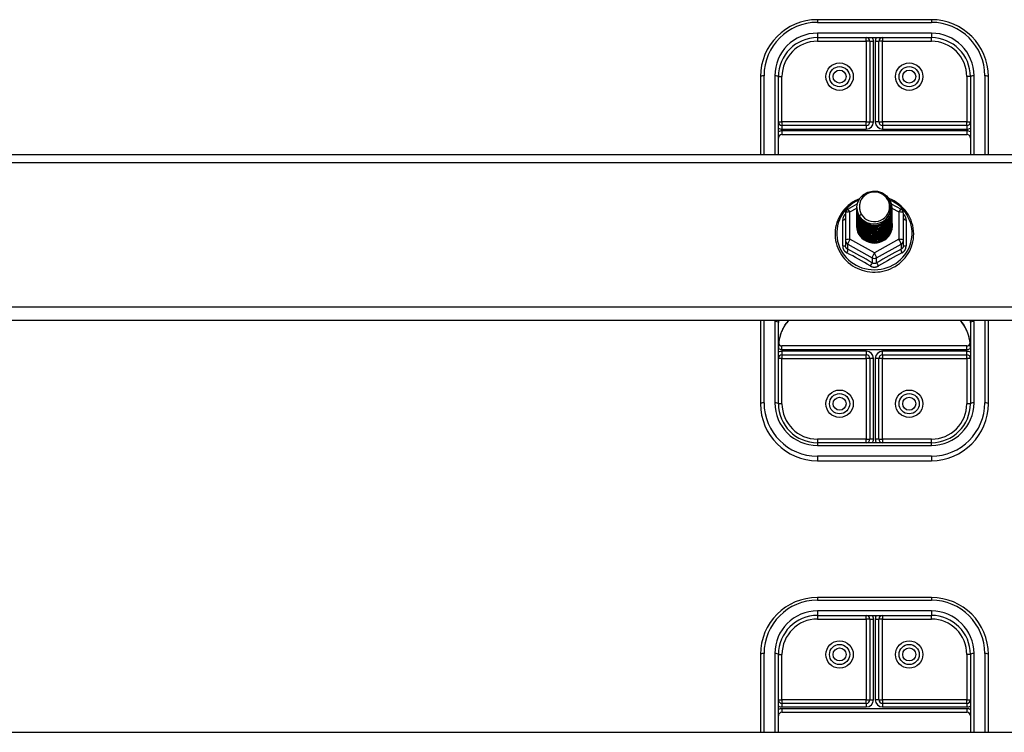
# Model space of a CAD drawing. Header units: inches. Extents: x 40 to 100, y 24.2 to 48.5.
# Tile 70 of 83: x 85 to 93.7, y 35.1 to 41.3. Entities that reach past the tile are written whole.
import ezdxf

# ---------------------------------------------------------------- set-up
doc = ezdxf.new("R2010")
doc.units = ezdxf.units.IN
doc.header["$MEASUREMENT"] = 0
doc.layers.add('Visible Edges(ANSI)', color=7, linetype='Continuous', lineweight=25)
doc.layers.add('Visible Tangent Edges(ANSI)', color=7, linetype='Continuous', lineweight=25)

msp = doc.modelspace()

# ---------------------------------------------------------------- linework, layer by layer
at = {"layer": 'Visible Edges(ANSI)'}
for p, q in [((93.0449, 41.3233), (92.0449, 41.3233)), ((92.0449, 41.1658), (93.0449, 41.1658)), ((92.5055, 41.1343), (92.5055, 40.4261)), ((92.5842, 40.4261), (92.5842, 41.1343)), ((91.5449, 40.8233), (91.5449, 40.1404)), ((91.7023, 40.1404), (91.7023, 40.8233)), ((93.3874, 40.8233), (93.3874, 40.1404)), ((93.5449, 40.1404), (93.5449, 40.8233)), ((92.474, 40.3946), (91.7338, 40.3946)), ((93.3559, 40.3946), (92.6157, 40.3946)), ((91.7338, 40.3159), (93.3559, 40.3159)), ((53.5449, 40.1404), (98.5449, 40.1404)), ((92.3111, 39.6602), (92.395, 39.7071)), ((92.3913, 39.6746), (92.3913, 39.675)), ((92.3913, 39.6621), (92.3913, 39.6625)), ((92.6931, 39.708), (92.7786, 39.6602)), ((92.6984, 39.6684), (92.6984, 39.6688)), ((92.2909, 39.6259), (92.2909, 39.3863)), ((92.3913, 39.6496), (92.3913, 39.65)), ((92.3913, 39.637), (92.3913, 39.6374)), ((92.3913, 39.6245), (92.3913, 39.6249)), ((92.3913, 39.6119), (92.3913, 39.6124)), ((92.3913, 39.5994), (92.3913, 39.5998)), ((92.3913, 39.5869), (92.3913, 39.5873)), ((92.3913, 39.5743), (92.3913, 39.5747)), ((92.6984, 39.6558), (92.6984, 39.6562)), ((92.6984, 39.6433), (92.6984, 39.6437)), ((92.6984, 39.6307), (92.6984, 39.6312)), ((92.6984, 39.6182), (92.6984, 39.6186)), ((92.6984, 39.6057), (92.6984, 39.6061)), ((92.6984, 39.5931), (92.6984, 39.5935)), ((92.6984, 39.5806), (92.6984, 39.581)), ((92.7988, 39.3863), (92.7988, 39.6259)), ((92.3913, 39.5618), (92.3913, 39.5622)), ((92.3913, 39.5492), (92.3913, 39.5497)), ((92.3913, 39.5367), (92.3913, 39.5371)), ((92.3913, 39.5242), (92.3913, 39.5246)), ((92.6984, 39.5681), (92.6984, 39.5685)), ((92.6984, 39.5555), (92.6984, 39.5559)), ((92.6984, 39.543), (92.6984, 39.5434)), ((92.6984, 39.5304), (92.6984, 39.5309)), ((92.6984, 39.5179), (92.6984, 39.5183)), ((92.2909, 39.3863), (92.2909, 39.3415)), ((92.5256, 39.3675), (92.5251, 39.3648)), ((92.7988, 39.3415), (92.7988, 39.3863)), ((98.5449, 38.6837), (53.5449, 38.6837)), ((91.5449, 38.6837), (91.5449, 37.9532)), ((91.7023, 37.9532), (91.7023, 38.6664)), ((93.3874, 38.6664), (93.3874, 37.9532)), ((93.5449, 37.9532), (93.5449, 38.6837)), ((93.3559, 38.4605), (91.7338, 38.4605)), ((91.7338, 38.3818), (92.474, 38.3818)), ((92.6157, 38.3818), (93.3559, 38.3818)), ((92.5055, 38.3503), (92.5055, 37.6421)), ((92.5842, 37.6421), (92.5842, 38.3503)), ((93.0449, 37.6107), (92.0449, 37.6107)), ((92.0449, 37.4532), (93.0449, 37.4532)), ((93.0449, 36.2523), (92.0449, 36.2523)), ((92.0449, 36.0948), (93.0449, 36.0948)), ((92.5055, 36.0633), (92.5055, 35.3551)), ((92.5842, 35.3551), (92.5842, 36.0633)), ((91.5449, 35.7523), (91.5449, 35.0694)), ((91.7023, 35.0694), (91.7023, 35.7523)), ((93.3874, 35.7523), (93.3874, 35.0694)), ((93.5449, 35.0694), (93.5449, 35.7523)), ((92.474, 35.3236), (91.7338, 35.3236)), ((93.3559, 35.3236), (92.6157, 35.3236)), ((91.7338, 35.2449), (93.3559, 35.2449)), ((53.5449, 35.0694), (98.5449, 35.0694))]:
    msp.add_line(p, q, dxfattribs=at)
at = {"layer": 'Visible Edges(ANSI)', "flags": 128}
for points in [[(92.4145, 39.7525), (92.3933, 39.7432), (92.3727, 39.7326), (92.3529, 39.7207), (92.334, 39.7075), (92.3161, 39.6931), (92.2992, 39.6776), (92.2833, 39.661), (92.2687, 39.6434), (92.2554, 39.6248), (92.2433, 39.6054), (92.2327, 39.5853), (92.2234, 39.5645), (92.2156, 39.5431), (92.2094, 39.5213), (92.2047, 39.4991), (92.2015, 39.4766), (92.1999, 39.454), (92.1999, 39.4313), (92.2015, 39.4087), (92.2046, 39.3863), (92.2093, 39.3641), (92.2156, 39.3422), (92.2233, 39.3209), (92.2326, 39.3001), (92.2432, 39.2799), (92.2552, 39.2605), (92.2686, 39.242), (92.2832, 39.2243), (92.299, 39.2077), (92.3159, 39.1922), (92.3339, 39.1777), (92.3528, 39.1645), (92.3725, 39.1526), (92.3931, 39.142), (92.4143, 39.1328), (92.4362, 39.125), (92.4585, 39.1186), (92.4812, 39.1137), (92.5042, 39.1103), (92.5274, 39.1084), (92.5506, 39.108), (92.5738, 39.1091), (92.5969, 39.1118), (92.6198, 39.1159), (92.6423, 39.1216), (92.6644, 39.1287), (92.686, 39.1372), (92.7069, 39.1471), (92.7271, 39.1584), (92.7464, 39.1709), (92.7649, 39.1847), (92.7823, 39.1997), (92.7987, 39.2158), (92.8139, 39.233), (92.8279, 39.2511), (92.8406, 39.27), (92.852, 39.2898), (92.8619, 39.3103), (92.8704, 39.3314), (92.8774, 39.353), (92.8829, 39.375), (92.8869, 39.3974), (92.8892, 39.4199), (92.89, 39.4426)], [(92.4122, 39.6013), (92.3958, 39.6399), (92.3915, 39.6814), (92.3995, 39.7223), (92.4194, 39.7594), (92.4494, 39.7895), (92.4871, 39.8103), (92.5295, 39.8198), (92.5732, 39.8175), (92.6145, 39.8033), (92.6502, 39.7784), (92.6774, 39.7447), (92.6939, 39.705), (92.6983, 39.6624), (92.6902, 39.6203), (92.6704, 39.5821), (92.6404, 39.5508), (92.6027, 39.5289), (92.5603, 39.5181), (92.5167, 39.5193), (92.4753, 39.5323), (92.4396, 39.5561), (92.4123, 39.5886), (92.3959, 39.6271), (92.3914, 39.6686)], [(92.429, 39.746), (92.4277, 39.7435), (92.4265, 39.7409), (92.4254, 39.7383), (92.4243, 39.7358), (92.4232, 39.7331), (92.4222, 39.7305), (92.4213, 39.7278), (92.4204, 39.7251), (92.4196, 39.7224), (92.4189, 39.7197), (92.4182, 39.717), (92.4176, 39.7143), (92.417, 39.7115), (92.4165, 39.7088), (92.4161, 39.706), (92.4157, 39.7032), (92.4154, 39.7004), (92.4152, 39.6976), (92.415, 39.6948), (92.4149, 39.692), (92.4149, 39.6892), (92.4149, 39.6864), (92.415, 39.6836), (92.4151, 39.6808)], [(92.4308, 39.5767), (92.4536, 39.5578), (92.4798, 39.5437), (92.5083, 39.5348), (92.5382, 39.5316), (92.5682, 39.5341), (92.597, 39.5425), (92.6236, 39.5562), (92.6468, 39.575), (92.6656, 39.5978), (92.6793, 39.6239), (92.6872, 39.6521), (92.6889, 39.6814), (92.6843, 39.7103), (92.6736, 39.7377), (92.6574, 39.7622), (92.6361, 39.783), (92.6108, 39.7989), (92.5827, 39.8092), (92.553, 39.8134), (92.5231, 39.8113), (92.4944, 39.803), (92.4683, 39.7889), (92.4461, 39.7696), (92.429, 39.746)], [(92.89, 39.4426), (92.889, 39.4676), (92.8861, 39.4925), (92.8813, 39.5171), (92.8747, 39.5412), (92.8661, 39.5649), (92.8558, 39.5878), (92.8438, 39.6099), (92.8301, 39.6311), (92.8148, 39.6512), (92.798, 39.6701), (92.7798, 39.6878), (92.7603, 39.704), (92.7396, 39.7189), (92.7178, 39.7322), (92.6951, 39.7439), (92.6715, 39.7539)], [(92.3913, 39.6746), (92.3914, 39.6702), (92.3916, 39.6657), (92.392, 39.6612), (92.3925, 39.6568), (92.3931, 39.6523), (92.3939, 39.6479), (92.3948, 39.6435), (92.3959, 39.6392), (92.3971, 39.6348), (92.3984, 39.6306), (92.3999, 39.6263), (92.4015, 39.6221), (92.4033, 39.618), (92.4052, 39.6139), (92.4072, 39.6098), (92.4093, 39.6058), (92.4116, 39.6019), (92.414, 39.5981), (92.4165, 39.5943), (92.4191, 39.5906), (92.4219, 39.587), (92.4248, 39.5835), (92.4277, 39.58), (92.4308, 39.5767)], [(92.3913, 39.6621), (92.3926, 39.643), (92.3965, 39.6242), (92.403, 39.6061), (92.4119, 39.5889), (92.423, 39.573), (92.4363, 39.5587), (92.4514, 39.5461), (92.4681, 39.5356), (92.4861, 39.5273), (92.5051, 39.5213), (92.5248, 39.5178), (92.5449, 39.5168), (92.5649, 39.5183), (92.5846, 39.5223), (92.6036, 39.5288), (92.6216, 39.5377), (92.6383, 39.5487), (92.6534, 39.5618), (92.6667, 39.5767), (92.6778, 39.5931), (92.6867, 39.6108), (92.6932, 39.6294), (92.6971, 39.6487), (92.6984, 39.6684)], [(92.6983, 39.6623), (92.6977, 39.6421), (92.6944, 39.6222), (92.6884, 39.6028), (92.6798, 39.5845), (92.6688, 39.5674), (92.6556, 39.5518), (92.6403, 39.5382), (92.6234, 39.5266), (92.605, 39.5173), (92.5855, 39.5105), (92.5653, 39.5062), (92.5448, 39.5046), (92.5242, 39.5057), (92.504, 39.5094), (92.4846, 39.5157), (92.4662, 39.5245), (92.4493, 39.5356), (92.434, 39.5487), (92.4208, 39.5637), (92.4098, 39.5803), (92.4012, 39.5982), (92.3953, 39.617), (92.392, 39.6364), (92.3914, 39.656)], [(92.4151, 39.6808), (92.415, 39.678), (92.4149, 39.6752), (92.4149, 39.6724), (92.415, 39.6696), (92.4151, 39.6668), (92.4153, 39.664), (92.4155, 39.6612), (92.4159, 39.6584), (92.4162, 39.6556), (92.4167, 39.6529), (92.4172, 39.6501), (92.4178, 39.6474), (92.4184, 39.6446), (92.4191, 39.6419), (92.4198, 39.6392), (92.4207, 39.6365), (92.4215, 39.6338), (92.4225, 39.6312), (92.4235, 39.6285), (92.4245, 39.6259), (92.4257, 39.6233), (92.4268, 39.6207), (92.4281, 39.6182), (92.4294, 39.6157)], [(92.3913, 39.6496), (92.3926, 39.6304), (92.3965, 39.6117), (92.403, 39.5935), (92.4119, 39.5764), (92.423, 39.5605), (92.4363, 39.5461), (92.4514, 39.5336), (92.4681, 39.5231), (92.4861, 39.5147), (92.5051, 39.5088), (92.5248, 39.5052), (92.5449, 39.5042), (92.5649, 39.5057), (92.5846, 39.5098), (92.6036, 39.5163), (92.6216, 39.5252), (92.6383, 39.5362), (92.6534, 39.5493), (92.6667, 39.5641), (92.6778, 39.5805), (92.6867, 39.5982), (92.6932, 39.6169), (92.6971, 39.6362), (92.6984, 39.6558)], [(92.3913, 39.637), (92.3926, 39.6179), (92.3965, 39.5991), (92.403, 39.581), (92.4119, 39.5638), (92.423, 39.5479), (92.4363, 39.5336), (92.4514, 39.5211), (92.4681, 39.5105), (92.4861, 39.5022), (92.5051, 39.4962), (92.5248, 39.4927), (92.5449, 39.4917), (92.5649, 39.4932), (92.5846, 39.4973), (92.6036, 39.5038), (92.6216, 39.5126), (92.6383, 39.5237), (92.6534, 39.5367), (92.6667, 39.5516), (92.6778, 39.568), (92.6867, 39.5857), (92.6932, 39.6043), (92.6971, 39.6236), (92.6984, 39.6433)], [(92.3913, 39.6245), (92.3926, 39.6054), (92.3965, 39.5866), (92.403, 39.5684), (92.4119, 39.5513), (92.423, 39.5354), (92.4363, 39.5211), (92.4514, 39.5085), (92.4681, 39.498), (92.4861, 39.4897), (92.5051, 39.4837), (92.5248, 39.4801), (92.5449, 39.4791), (92.5649, 39.4807), (92.5846, 39.4847), (92.6036, 39.4912), (92.6216, 39.5001), (92.6383, 39.5111), (92.6534, 39.5242), (92.6667, 39.5391), (92.6778, 39.5555), (92.6867, 39.5731), (92.6932, 39.5918), (92.6971, 39.6111), (92.6984, 39.6307)], [(92.3913, 39.6119), (92.3926, 39.5928), (92.3965, 39.574), (92.403, 39.5559), (92.4119, 39.5387), (92.423, 39.5229), (92.4363, 39.5085), (92.4514, 39.496), (92.4681, 39.4854), (92.4861, 39.4771), (92.5051, 39.4711), (92.5248, 39.4676), (92.5449, 39.4666), (92.5649, 39.4681), (92.5846, 39.4722), (92.6036, 39.4787), (92.6216, 39.4875), (92.6383, 39.4986), (92.6534, 39.5117), (92.6667, 39.5265), (92.6778, 39.5429), (92.6867, 39.5606), (92.6932, 39.5793), (92.6971, 39.5986), (92.6984, 39.6182)], [(92.3913, 39.5994), (92.3926, 39.5803), (92.3965, 39.5615), (92.403, 39.5434), (92.4119, 39.5262), (92.423, 39.5103), (92.4363, 39.496), (92.4514, 39.4834), (92.4681, 39.4729), (92.4861, 39.4646), (92.5051, 39.4586), (92.5248, 39.4551), (92.5449, 39.4541), (92.5649, 39.4556), (92.5846, 39.4596), (92.6036, 39.4661), (92.6216, 39.475), (92.6383, 39.486), (92.6534, 39.4991), (92.6667, 39.514), (92.6778, 39.5304), (92.6867, 39.5481), (92.6932, 39.5667), (92.6971, 39.586), (92.6984, 39.6057)], [(92.3913, 39.5869), (92.3926, 39.5677), (92.3965, 39.549), (92.403, 39.5308), (92.4119, 39.5137), (92.423, 39.4978), (92.4363, 39.4834), (92.4514, 39.4709), (92.4681, 39.4604), (92.4861, 39.452), (92.5051, 39.4461), (92.5248, 39.4425), (92.5449, 39.4415), (92.5649, 39.4431), (92.5846, 39.4471), (92.6036, 39.4536), (92.6216, 39.4625), (92.6383, 39.4735), (92.6534, 39.4866), (92.6667, 39.5014), (92.6778, 39.5179), (92.6867, 39.5355), (92.6932, 39.5542), (92.6971, 39.5735), (92.6984, 39.5931)], [(92.3913, 39.5743), (92.3926, 39.5552), (92.3965, 39.5364), (92.403, 39.5183), (92.4119, 39.5011), (92.423, 39.4852), (92.4363, 39.4709), (92.4514, 39.4584), (92.4681, 39.4478), (92.4861, 39.4395), (92.5051, 39.4335), (92.5248, 39.43), (92.5449, 39.429), (92.5649, 39.4305), (92.5846, 39.4346), (92.6036, 39.4411), (92.6216, 39.4499), (92.6383, 39.461), (92.6534, 39.474), (92.6667, 39.4889), (92.6778, 39.5053), (92.6867, 39.523), (92.6932, 39.5416), (92.6971, 39.561), (92.6984, 39.5806)], [(92.6983, 39.6498), (92.6977, 39.6296), (92.6944, 39.6096), (92.6884, 39.5903), (92.6798, 39.5719), (92.6688, 39.5548), (92.6556, 39.5393), (92.6403, 39.5256), (92.6234, 39.514), (92.605, 39.5047), (92.5855, 39.4979), (92.5653, 39.4937), (92.5448, 39.4921), (92.5242, 39.4932), (92.504, 39.4969), (92.4846, 39.5032), (92.4662, 39.512), (92.4493, 39.523), (92.434, 39.5362), (92.4208, 39.5512), (92.4098, 39.5678), (92.4012, 39.5856), (92.3953, 39.6044), (92.392, 39.6238), (92.3914, 39.6435)], [(92.6983, 39.6372), (92.6977, 39.617), (92.6944, 39.5971), (92.6884, 39.5778), (92.6798, 39.5594), (92.6688, 39.5423), (92.6556, 39.5268), (92.6403, 39.5131), (92.6234, 39.5015), (92.605, 39.4922), (92.5855, 39.4854), (92.5653, 39.4811), (92.5448, 39.4795), (92.5242, 39.4806), (92.504, 39.4844), (92.4846, 39.4907), (92.4662, 39.4994), (92.4493, 39.5105), (92.434, 39.5237), (92.4208, 39.5387), (92.4098, 39.5552), (92.4012, 39.5731), (92.3953, 39.5919), (92.392, 39.6113), (92.3914, 39.631)], [(92.6983, 39.6247), (92.6977, 39.6045), (92.6944, 39.5846), (92.6884, 39.5652), (92.6798, 39.5468), (92.6688, 39.5297), (92.6556, 39.5142), (92.6403, 39.5005), (92.6234, 39.489), (92.605, 39.4797), (92.5855, 39.4728), (92.5653, 39.4686), (92.5448, 39.467), (92.5242, 39.4681), (92.504, 39.4718), (92.4846, 39.4781), (92.4662, 39.4869), (92.4493, 39.498), (92.434, 39.5111), (92.4208, 39.5261), (92.4098, 39.5427), (92.4012, 39.5606), (92.3953, 39.5794), (92.392, 39.5988), (92.3914, 39.6184)], [(92.6983, 39.6121), (92.6977, 39.592), (92.6944, 39.572), (92.6884, 39.5527), (92.6798, 39.5343), (92.6688, 39.5172), (92.6556, 39.5017), (92.6403, 39.488), (92.6234, 39.4764), (92.605, 39.4671), (92.5855, 39.4603), (92.5653, 39.4561), (92.5448, 39.4545), (92.5242, 39.4556), (92.504, 39.4593), (92.4846, 39.4656), (92.4662, 39.4744), (92.4493, 39.4854), (92.434, 39.4986), (92.4208, 39.5136), (92.4098, 39.5302), (92.4012, 39.548), (92.3953, 39.5668), (92.392, 39.5862), (92.3914, 39.6059)], [(92.6983, 39.5996), (92.6977, 39.5794), (92.6944, 39.5595), (92.6884, 39.5402), (92.6798, 39.5218), (92.6688, 39.5047), (92.6556, 39.4891), (92.6403, 39.4755), (92.6234, 39.4639), (92.605, 39.4546), (92.5855, 39.4478), (92.5653, 39.4435), (92.5448, 39.4419), (92.5242, 39.443), (92.504, 39.4467), (92.4846, 39.4531), (92.4662, 39.4618), (92.4493, 39.4729), (92.434, 39.486), (92.4208, 39.501), (92.4098, 39.5176), (92.4012, 39.5355), (92.3953, 39.5543), (92.392, 39.5737), (92.3914, 39.5933)], [(92.6983, 39.5871), (92.6977, 39.5669), (92.6944, 39.5469), (92.6884, 39.5276), (92.6798, 39.5092), (92.6688, 39.4921), (92.6556, 39.4766), (92.6403, 39.4629), (92.6234, 39.4513), (92.605, 39.4421), (92.5855, 39.4352), (92.5653, 39.431), (92.5448, 39.4294), (92.5242, 39.4305), (92.504, 39.4342), (92.4846, 39.4405), (92.4662, 39.4493), (92.4493, 39.4603), (92.434, 39.4735), (92.4208, 39.4885), (92.4098, 39.5051), (92.4012, 39.5229), (92.3953, 39.5417), (92.392, 39.5611), (92.3914, 39.5808)], [(92.6983, 39.5745), (92.6977, 39.5543), (92.6944, 39.5344), (92.6884, 39.5151), (92.6798, 39.4967), (92.6688, 39.4796), (92.6556, 39.4641), (92.6403, 39.4504), (92.6234, 39.4388), (92.605, 39.4295), (92.5855, 39.4227), (92.5653, 39.4184), (92.5448, 39.4169), (92.5242, 39.4179), (92.504, 39.4217), (92.4846, 39.428), (92.4662, 39.4367), (92.4493, 39.4478), (92.434, 39.461), (92.4208, 39.476), (92.4098, 39.4926), (92.4012, 39.5104), (92.3953, 39.5292), (92.392, 39.5486), (92.3914, 39.5683)], [(92.4294, 39.6157), (92.4286, 39.6151), (92.4279, 39.6145), (92.4272, 39.6139), (92.4265, 39.6133), (92.4258, 39.6127), (92.4251, 39.6121), (92.4244, 39.6115), (92.4236, 39.6109), (92.4229, 39.6103), (92.4222, 39.6097), (92.4215, 39.6091), (92.4208, 39.6085), (92.4201, 39.6079), (92.4194, 39.6073), (92.4186, 39.6067), (92.4179, 39.6061), (92.4172, 39.6055), (92.4165, 39.6049), (92.4158, 39.6043), (92.4151, 39.6037), (92.4144, 39.6031), (92.4136, 39.6025), (92.4129, 39.6019), (92.4122, 39.6013)], [(92.3913, 39.5618), (92.3926, 39.5427), (92.3965, 39.5239), (92.403, 39.5058), (92.4119, 39.4886), (92.423, 39.4727), (92.4363, 39.4584), (92.4514, 39.4458), (92.4681, 39.4353), (92.4861, 39.427), (92.5051, 39.421), (92.5248, 39.4175), (92.5449, 39.4164), (92.5649, 39.418), (92.5846, 39.422), (92.6036, 39.4285), (92.6216, 39.4374), (92.6383, 39.4484), (92.6534, 39.4615), (92.6667, 39.4764), (92.6778, 39.4928), (92.6867, 39.5105), (92.6932, 39.5291), (92.6971, 39.5484), (92.6984, 39.5681)], [(92.3913, 39.5492), (92.3926, 39.5301), (92.3965, 39.5113), (92.403, 39.4932), (92.4119, 39.4761), (92.423, 39.4602), (92.4363, 39.4458), (92.4514, 39.4333), (92.4681, 39.4228), (92.4861, 39.4144), (92.5051, 39.4084), (92.5248, 39.4049), (92.5449, 39.4039), (92.5649, 39.4054), (92.5846, 39.4095), (92.6036, 39.416), (92.6216, 39.4248), (92.6383, 39.4359), (92.6534, 39.449), (92.6667, 39.4638), (92.6778, 39.4802), (92.6867, 39.4979), (92.6932, 39.5166), (92.6971, 39.5359), (92.6984, 39.5555)], [(92.3913, 39.5367), (92.3926, 39.5176), (92.3965, 39.4988), (92.403, 39.4807), (92.4119, 39.4635), (92.423, 39.4476), (92.4363, 39.4333), (92.4514, 39.4207), (92.4681, 39.4102), (92.4861, 39.4019), (92.5051, 39.3959), (92.5248, 39.3924), (92.5449, 39.3914), (92.5649, 39.3929), (92.5846, 39.3969), (92.6036, 39.4035), (92.6216, 39.4123), (92.6383, 39.4234), (92.6534, 39.4364), (92.6667, 39.4513), (92.6778, 39.4677), (92.6867, 39.4854), (92.6932, 39.504), (92.6971, 39.5233), (92.6984, 39.543)], [(92.3913, 39.5242), (92.3926, 39.5051), (92.3965, 39.4863), (92.403, 39.4681), (92.4119, 39.451), (92.423, 39.4351), (92.4363, 39.4208), (92.4514, 39.4082), (92.4681, 39.3977), (92.4861, 39.3893), (92.5051, 39.3834), (92.5248, 39.3798), (92.5449, 39.3788), (92.5649, 39.3804), (92.5846, 39.3844), (92.6036, 39.3909), (92.6216, 39.3998), (92.6383, 39.4108), (92.6534, 39.4239), (92.6667, 39.4387), (92.6778, 39.4552), (92.6867, 39.4728), (92.6932, 39.4915), (92.6971, 39.5108), (92.6984, 39.5304)], [(92.6983, 39.562), (92.6977, 39.5418), (92.6944, 39.5219), (92.6884, 39.5025), (92.6798, 39.4842), (92.6688, 39.467), (92.6556, 39.4515), (92.6403, 39.4378), (92.6234, 39.4263), (92.605, 39.417), (92.5855, 39.4102), (92.5653, 39.4059), (92.5448, 39.4043), (92.5242, 39.4054), (92.504, 39.4091), (92.4846, 39.4154), (92.4662, 39.4242), (92.4493, 39.4353), (92.434, 39.4484), (92.4208, 39.4634), (92.4098, 39.48), (92.4012, 39.4979), (92.3953, 39.5167), (92.392, 39.5361), (92.3914, 39.5557)], [(92.6983, 39.5495), (92.6977, 39.5293), (92.6944, 39.5093), (92.6884, 39.49), (92.6798, 39.4716), (92.6688, 39.4545), (92.6556, 39.439), (92.6403, 39.4253), (92.6234, 39.4137), (92.605, 39.4044), (92.5855, 39.3976), (92.5653, 39.3934), (92.5448, 39.3918), (92.5242, 39.3929), (92.504, 39.3966), (92.4846, 39.4029), (92.4662, 39.4117), (92.4493, 39.4227), (92.434, 39.4359), (92.4208, 39.4509), (92.4098, 39.4675), (92.4012, 39.4853), (92.3953, 39.5041), (92.392, 39.5235), (92.3914, 39.5432)], [(92.6983, 39.5369), (92.6977, 39.5167), (92.6944, 39.4968), (92.6884, 39.4775), (92.6798, 39.4591), (92.6688, 39.442), (92.6556, 39.4264), (92.6403, 39.4128), (92.6234, 39.4012), (92.605, 39.3919), (92.5855, 39.3851), (92.5653, 39.3808), (92.5448, 39.3792), (92.5242, 39.3803), (92.504, 39.384), (92.4846, 39.3904), (92.4662, 39.3991), (92.4493, 39.4102), (92.434, 39.4233), (92.4208, 39.4384), (92.4098, 39.4549), (92.4012, 39.4728), (92.3953, 39.4916), (92.392, 39.511), (92.3914, 39.5306)], [(92.5251, 39.3648), (92.5165, 39.3662), (92.5081, 39.3681), (92.4998, 39.3705), (92.4916, 39.3732), (92.4836, 39.3764), (92.4758, 39.3801), (92.4682, 39.3841), (92.4608, 39.3886), (92.4538, 39.3935), (92.447, 39.3987), (92.4406, 39.4042), (92.4345, 39.4102), (92.4287, 39.4164), (92.4233, 39.423), (92.4183, 39.4298), (92.4138, 39.4369), (92.4096, 39.4442), (92.4059, 39.4517), (92.4026, 39.4594), (92.3998, 39.4673), (92.3975, 39.4754), (92.3956, 39.4836), (92.3943, 39.4918), (92.3934, 39.5001)], [(92.6983, 39.5244), (92.6981, 39.509), (92.6963, 39.4937), (92.693, 39.4787), (92.6881, 39.464), (92.6817, 39.45), (92.6738, 39.4366), (92.6647, 39.4241), (92.6542, 39.4125), (92.6426, 39.4021), (92.63, 39.3928), (92.6166, 39.3849), (92.6023, 39.3783), (92.5875, 39.3731), (92.5722, 39.3694), (92.5566, 39.3673), (92.5409, 39.3667), (92.5253, 39.3677), (92.5098, 39.3702), (92.4947, 39.3742), (92.4802, 39.3797), (92.4663, 39.3865), (92.4532, 39.3948), (92.4411, 39.4042), (92.4301, 39.4148)], [(92.5512, 39.3665), (92.561, 39.3673), (92.5707, 39.3687), (92.5803, 39.3708), (92.5897, 39.3734), (92.599, 39.3765), (92.608, 39.3803), (92.6168, 39.3846), (92.6253, 39.3894), (92.6335, 39.3947), (92.6413, 39.4006), (92.6487, 39.4069), (92.6557, 39.4136), (92.6622, 39.4208), (92.6683, 39.4283), (92.6738, 39.4362), (92.6789, 39.4444), (92.6834, 39.453), (92.6873, 39.4618), (92.6907, 39.4708), (92.6934, 39.48), (92.6956, 39.4893), (92.6972, 39.4988), (92.6981, 39.5083), (92.6984, 39.5179)], [(91.7599, 38.6418), (91.753, 38.631), (91.7464, 38.6197), (91.7346, 38.5959), (91.7247, 38.5712), (91.7166, 38.5456), (91.7103, 38.5194), (91.7059, 38.4927), (91.7032, 38.4659), (91.7023, 38.4391)], [(91.7599, 38.6418), (91.7758, 38.6633), (91.7934, 38.6837)], [(93.2963, 38.6837), (93.3139, 38.6633), (93.3298, 38.6418)], [(93.3874, 38.4391), (93.3865, 38.4659), (93.3838, 38.4927), (93.3794, 38.5194), (93.3731, 38.5456), (93.365, 38.5712), (93.3551, 38.5959), (93.3433, 38.6197), (93.3367, 38.631), (93.3298, 38.6418)]]:
    msp.add_lwpolyline(points, dxfattribs=at)
at = {"layer": 'Visible Edges(ANSI)'}
for centre in [(92.2397, 40.8233), (92.85, 40.8233), (92.2397, 37.9532), (92.85, 37.9532), (92.2397, 35.7523), (92.85, 35.7523)]:
    msp.add_circle(centre, 0.0886, dxfattribs=at)
for centre, radius, start, end in [((92.0449, 40.8233), 0.5, 90, 180), ((93.0449, 40.8233), 0.5, 0, 90), ((92.0449, 40.8233), 0.3425, 90, 180), ((92.474, 41.1343), 0.0315, 0, 90), ((92.6157, 41.1343), 0.0315, 90, 180), ((93.0449, 40.8233), 0.3425, 0, 90), ((91.7338, 40.4261), 0.0315, 180, 270), ((92.474, 40.4261), 0.0315, 270, 0), ((92.6157, 40.4261), 0.0315, 180, 270), ((93.3559, 40.4261), 0.0315, 270, 0), ((91.7338, 40.2844), 0.0315, 90, 180), ((93.3559, 40.2844), 0.0315, 0, 90), ((92.3303, 39.6259), 0.0394, 119.17447, 180), ((92.7594, 39.6259), 0.0394, 0, 60.82553), ((91.7338, 38.492), 0.0315, 201.14813, 270), ((93.3559, 38.492), 0.0315, 270, 338.85185), ((91.7338, 38.3503), 0.0315, 90, 180), ((92.474, 38.3503), 0.0315, 0, 90), ((92.6157, 38.3503), 0.0315, 90, 180), ((93.3559, 38.3503), 0.0315, 0, 90), ((92.0449, 37.9532), 0.5, 180, 270), ((92.0449, 37.9532), 0.3425, 180, 270), ((93.0449, 37.9532), 0.3425, 270, 0), ((93.0449, 37.9532), 0.5, 270, 0), ((92.474, 37.6421), 0.0315, 270, 0), ((92.6157, 37.6421), 0.0315, 180, 270), ((92.0449, 35.7523), 0.5, 90, 180), ((93.0449, 35.7523), 0.5, 0, 90), ((92.0449, 35.7523), 0.3425, 90, 180), ((92.474, 36.0633), 0.0315, 0, 90), ((92.6157, 36.0633), 0.0315, 90, 180), ((93.0449, 35.7523), 0.3425, 0, 90), ((91.7338, 35.3551), 0.0315, 180, 270), ((92.474, 35.3551), 0.0315, 270, 0), ((92.6157, 35.3551), 0.0315, 180, 270), ((93.3559, 35.3551), 0.0315, 270, 0), ((91.7338, 35.2134), 0.0315, 90, 180), ((93.3559, 35.2134), 0.0315, 0, 90)]:
    msp.add_arc(centre, radius, start, end, dxfattribs=at)
for centre, major_axis, start_param, end_param in [((92.5449, 39.6811), (0.1339, 0), 3.671471, 8.899926), ((92.5449, 39.6761), (0.1535, 0), 3.669461, 3.875388), ((92.5449, 39.5161), (-0.1585, 0), 6.031366, 9.674843)]:
    msp.add_ellipse(centre, major_axis=major_axis, ratio=0.966998, start_param=start_param, end_param=end_param, dxfattribs=at)
at = {"layer": 'Visible Tangent Edges(ANSI)'}
for p, q in [((92.0449, 41.3233), (92.0449, 41.2998)), ((92.0449, 41.2998), (93.0449, 41.2998)), ((93.0449, 41.3233), (93.0449, 41.2998)), ((93.0449, 41.2053), (92.0449, 41.2053)), ((92.0449, 41.2053), (92.0449, 41.1658)), ((92.0449, 41.1658), (92.0449, 41.1343)), ((92.0449, 41.1343), (92.474, 41.1343)), ((92.474, 41.1343), (92.474, 41.1658)), ((92.474, 41.1343), (92.474, 40.4261)), ((92.5055, 41.1343), (92.474, 41.1343)), ((92.5055, 41.1343), (92.537, 41.1343)), ((92.537, 40.4261), (92.537, 41.1343)), ((92.5527, 41.1343), (92.5527, 40.4261)), ((92.5527, 41.1343), (92.5842, 41.1343)), ((92.6157, 41.1343), (92.5842, 41.1343)), ((92.6157, 41.1658), (92.6157, 41.1343)), ((92.6157, 41.1343), (93.0449, 41.1343)), ((92.6157, 40.4261), (92.6157, 41.1343)), ((93.0449, 41.2053), (93.0449, 41.1658)), ((93.0449, 41.1343), (93.0449, 41.1658)), ((91.5764, 40.1404), (91.5764, 40.8313)), ((91.6708, 40.8313), (91.6708, 40.1404)), ((91.7023, 40.8233), (91.7338, 40.8233)), ((91.7338, 40.4261), (91.7338, 40.8233)), ((93.3559, 40.8233), (93.3559, 40.4261)), ((93.3874, 40.8233), (93.3559, 40.8233)), ((93.4189, 40.1404), (93.4189, 40.8313)), ((93.5134, 40.8313), (93.5134, 40.1404)), ((91.7023, 40.4261), (91.7338, 40.4261)), ((92.474, 40.4261), (91.7338, 40.4261)), ((91.7338, 40.4261), (91.7338, 40.3946)), ((91.7338, 40.3946), (91.7338, 40.3631)), ((91.7338, 40.3631), (92.474, 40.3631)), ((92.474, 40.3946), (92.474, 40.4261)), ((92.474, 40.4261), (92.5055, 40.4261)), ((92.474, 40.3946), (92.474, 40.3631)), ((92.5055, 40.4261), (92.537, 40.4261)), ((92.5842, 40.4261), (92.5527, 40.4261)), ((92.5842, 40.4261), (92.6157, 40.4261)), ((93.3559, 40.4261), (92.6157, 40.4261)), ((92.6157, 40.4261), (92.6157, 40.3946)), ((92.6157, 40.3946), (92.6157, 40.3631)), ((92.6157, 40.3631), (93.3559, 40.3631)), ((93.3559, 40.4261), (93.3874, 40.4261)), ((93.3559, 40.3946), (93.3559, 40.4261)), ((93.3559, 40.3946), (93.3559, 40.3631)), ((91.7338, 40.3474), (91.7338, 40.3159)), ((93.3559, 40.3474), (91.7338, 40.3474)), ((93.3559, 40.3474), (93.3559, 40.3159)), ((53.5449, 40.0707), (98.5449, 40.0707)), ((92.3303, 39.6359), (92.3914, 39.67)), ((92.6984, 39.67), (92.7594, 39.6359)), ((92.3303, 39.3963), (92.3303, 39.6359)), ((92.7594, 39.6359), (92.7594, 39.3963)), ((92.2667, 39.3385), (92.2667, 39.5657)), ((92.823, 39.5657), (92.823, 39.3385)), ((92.3106, 39.3533), (92.5252, 39.2335)), ((92.3106, 39.3085), (92.3106, 39.3533)), ((92.5449, 39.2765), (92.3303, 39.3963)), ((92.7594, 39.3963), (92.5449, 39.2765)), ((92.5645, 39.2335), (92.7791, 39.3533)), ((92.7791, 39.3533), (92.7791, 39.3085)), ((92.5252, 39.2335), (92.5252, 39.1887)), ((92.5645, 39.1887), (92.5645, 39.2335)), ((98.5449, 38.801), (53.5449, 38.801)), ((91.5764, 37.9612), (91.5764, 38.6837)), ((91.6708, 38.6744), (91.6708, 37.9612)), ((93.4189, 37.9612), (93.4189, 38.6744)), ((93.5134, 38.6837), (93.5134, 37.9612)), ((91.7338, 38.429), (91.7338, 38.4605)), ((93.3559, 38.429), (93.3559, 38.4605)), ((91.7338, 38.429), (93.3559, 38.429)), ((92.474, 38.4133), (91.7338, 38.4133)), ((91.7338, 38.4133), (91.7338, 38.3818)), ((91.7338, 38.3818), (91.7338, 38.3503)), ((92.474, 38.4133), (92.474, 38.3818)), ((92.474, 38.3503), (92.474, 38.3818)), ((92.6157, 38.3818), (92.6157, 38.4133)), ((93.3559, 38.4133), (92.6157, 38.4133)), ((92.6157, 38.3818), (92.6157, 38.3503)), ((93.3559, 38.3818), (93.3559, 38.4133)), ((93.3559, 38.3503), (93.3559, 38.3818)), ((91.7338, 38.3503), (91.7023, 38.3503)), ((91.7338, 38.3503), (92.474, 38.3503)), ((91.7338, 37.9532), (91.7338, 38.3503)), ((92.474, 38.3503), (92.474, 37.6421)), ((92.5055, 38.3503), (92.474, 38.3503)), ((92.537, 38.3503), (92.5055, 38.3503)), ((92.537, 37.6421), (92.537, 38.3503)), ((92.5842, 38.3503), (92.5527, 38.3503)), ((92.5527, 38.3503), (92.5527, 37.6421)), ((92.6157, 38.3503), (92.5842, 38.3503)), ((92.6157, 38.3503), (93.3559, 38.3503)), ((92.6157, 37.6421), (92.6157, 38.3503)), ((93.3559, 38.3503), (93.3559, 37.9532)), ((93.3874, 38.3503), (93.3559, 38.3503)), ((91.7338, 37.9532), (91.7023, 37.9532)), ((93.3874, 37.9532), (93.3559, 37.9532)), ((92.474, 37.6421), (92.0449, 37.6421)), ((92.0449, 37.6421), (92.0449, 37.6107)), ((92.0449, 37.6107), (92.0449, 37.5872)), ((92.0449, 37.5872), (93.0449, 37.5872)), ((92.474, 37.6107), (92.474, 37.6421)), ((92.474, 37.6421), (92.5055, 37.6421)), ((92.537, 37.6421), (92.5055, 37.6421)), ((92.5842, 37.6421), (92.5527, 37.6421)), ((92.5842, 37.6421), (92.6157, 37.6421)), ((93.0449, 37.6421), (92.6157, 37.6421)), ((92.6157, 37.6421), (92.6157, 37.6107)), ((93.0449, 37.6107), (93.0449, 37.6421)), ((93.0449, 37.5872), (93.0449, 37.6107)), ((93.0449, 37.4927), (92.0449, 37.4927)), ((92.0449, 37.4927), (92.0449, 37.4532)), ((93.0449, 37.4927), (93.0449, 37.4532)), ((92.0449, 36.2523), (92.0449, 36.2288)), ((92.0449, 36.2288), (93.0449, 36.2288)), ((93.0449, 36.2523), (93.0449, 36.2288)), ((93.0449, 36.1343), (92.0449, 36.1343)), ((92.0449, 36.1343), (92.0449, 36.0948)), ((93.0449, 36.1343), (93.0449, 36.0948)), ((92.0449, 36.0948), (92.0449, 36.0633)), ((92.0449, 36.0633), (92.474, 36.0633)), ((92.474, 36.0633), (92.474, 36.0948)), ((92.474, 36.0633), (92.474, 35.3551)), ((92.5055, 36.0633), (92.474, 36.0633)), ((92.5055, 36.0633), (92.537, 36.0633)), ((92.537, 35.3551), (92.537, 36.0633)), ((92.5527, 36.0633), (92.5527, 35.3551)), ((92.5527, 36.0633), (92.5842, 36.0633)), ((92.6157, 36.0633), (92.5842, 36.0633)), ((92.6157, 36.0948), (92.6157, 36.0633)), ((92.6157, 36.0633), (93.0449, 36.0633)), ((92.6157, 35.3551), (92.6157, 36.0633)), ((93.0449, 36.0633), (93.0449, 36.0948)), ((91.5764, 35.0694), (91.5764, 35.7603)), ((91.6708, 35.7603), (91.6708, 35.0694)), ((91.7023, 35.7523), (91.7338, 35.7523)), ((91.7338, 35.3551), (91.7338, 35.7523)), ((93.3559, 35.7523), (93.3559, 35.3551)), ((93.3874, 35.7523), (93.3559, 35.7523)), ((93.4189, 35.0694), (93.4189, 35.7603)), ((93.5134, 35.7603), (93.5134, 35.0694)), ((91.7023, 35.3551), (91.7338, 35.3551)), ((92.474, 35.3551), (91.7338, 35.3551)), ((91.7338, 35.3551), (91.7338, 35.3236)), ((92.474, 35.3236), (92.474, 35.3551)), ((92.474, 35.3551), (92.5055, 35.3551)), ((92.5055, 35.3551), (92.537, 35.3551)), ((92.5842, 35.3551), (92.5527, 35.3551)), ((92.5842, 35.3551), (92.6157, 35.3551)), ((93.3559, 35.3551), (92.6157, 35.3551)), ((92.6157, 35.3551), (92.6157, 35.3236)), ((93.3559, 35.3551), (93.3874, 35.3551)), ((93.3559, 35.3236), (93.3559, 35.3551)), ((91.7338, 35.3236), (91.7338, 35.2921)), ((91.7338, 35.2921), (92.474, 35.2921)), ((91.7338, 35.2764), (91.7338, 35.2449)), ((93.3559, 35.2764), (91.7338, 35.2764)), ((92.474, 35.3236), (92.474, 35.2921)), ((92.6157, 35.3236), (92.6157, 35.2921)), ((92.6157, 35.2921), (93.3559, 35.2921)), ((93.3559, 35.3236), (93.3559, 35.2921)), ((93.3559, 35.2764), (93.3559, 35.2449))]:
    msp.add_line(p, q, dxfattribs=at)
at = {"layer": 'Visible Tangent Edges(ANSI)', "flags": 128}
for points in [[(92.2909, 39.6184), (92.289, 39.6166), (92.2872, 39.6148), (92.2855, 39.6129), (92.2838, 39.6109), (92.2822, 39.6089), (92.2806, 39.6069), (92.2792, 39.6048), (92.2778, 39.6027), (92.2765, 39.6005), (92.2752, 39.5983), (92.2741, 39.5961), (92.273, 39.5939), (92.272, 39.5916), (92.2711, 39.5893), (92.2702, 39.587), (92.2695, 39.5846), (92.2688, 39.5823), (92.2683, 39.5799), (92.2678, 39.5776), (92.2674, 39.5752), (92.2671, 39.5728), (92.2669, 39.5704), (92.2667, 39.5681), (92.2667, 39.5657)], [(92.823, 39.5657), (92.823, 39.5681), (92.8228, 39.5704), (92.8226, 39.5728), (92.8223, 39.5752), (92.8219, 39.5776), (92.8214, 39.5799), (92.8209, 39.5823), (92.8202, 39.5846), (92.8195, 39.587), (92.8186, 39.5893), (92.8177, 39.5916), (92.8167, 39.5939), (92.8157, 39.5961), (92.8145, 39.5983), (92.8133, 39.6005), (92.8119, 39.6027), (92.8105, 39.6048), (92.8091, 39.6069), (92.8075, 39.6089), (92.8059, 39.6109), (92.8042, 39.6129), (92.8025, 39.6148), (92.8007, 39.6166), (92.7988, 39.6184)], [(92.2667, 39.3385), (92.2668, 39.3353), (92.267, 39.332), (92.2673, 39.3288), (92.2678, 39.3256), (92.2684, 39.3224), (92.2692, 39.3192), (92.2701, 39.3161), (92.2712, 39.313), (92.2724, 39.3101), (92.2737, 39.3071), (92.2751, 39.3043), (92.2767, 39.3015), (92.2784, 39.2988), (92.2802, 39.2962), (92.2822, 39.2937), (92.2842, 39.2912), (92.2864, 39.2889), (92.2886, 39.2867), (92.291, 39.2846), (92.2934, 39.2827), (92.296, 39.2808), (92.2986, 39.2791), (92.3013, 39.2775), (92.304, 39.276)], [(92.3106, 39.3085), (92.3092, 39.3092), (92.3077, 39.31), (92.3064, 39.3108), (92.305, 39.3117), (92.3037, 39.3127), (92.3025, 39.3138), (92.3013, 39.3149), (92.3002, 39.3161), (92.2991, 39.3173), (92.2981, 39.3187), (92.2971, 39.32), (92.2962, 39.3214), (92.2954, 39.3229), (92.2946, 39.3244), (92.2939, 39.326), (92.2933, 39.3276), (92.2927, 39.3292), (92.2923, 39.3309), (92.2918, 39.3326), (92.2915, 39.3344), (92.2913, 39.3361), (92.2911, 39.3379), (92.291, 39.3397), (92.2909, 39.3415)], [(92.7988, 39.3415), (92.7988, 39.3397), (92.7986, 39.3379), (92.7985, 39.3361), (92.7982, 39.3344), (92.7979, 39.3326), (92.7975, 39.3309), (92.797, 39.3292), (92.7964, 39.3276), (92.7958, 39.326), (92.7951, 39.3244), (92.7943, 39.3229), (92.7935, 39.3214), (92.7926, 39.32), (92.7917, 39.3187), (92.7906, 39.3173), (92.7896, 39.3161), (92.7884, 39.3149), (92.7872, 39.3138), (92.786, 39.3127), (92.7847, 39.3117), (92.7833, 39.3108), (92.782, 39.31), (92.7806, 39.3092), (92.7791, 39.3085)], [(92.7857, 39.276), (92.7884, 39.2775), (92.7911, 39.2791), (92.7937, 39.2808), (92.7963, 39.2827), (92.7987, 39.2846), (92.8011, 39.2867), (92.8033, 39.2889), (92.8055, 39.2912), (92.8075, 39.2937), (92.8095, 39.2962), (92.8113, 39.2988), (92.813, 39.3015), (92.8146, 39.3043), (92.816, 39.3071), (92.8173, 39.3101), (92.8185, 39.313), (92.8196, 39.3161), (92.8205, 39.3192), (92.8213, 39.3224), (92.8219, 39.3256), (92.8224, 39.3288), (92.8227, 39.332), (92.823, 39.3353), (92.823, 39.3385)], [(92.5075, 39.1624), (92.5103, 39.1607), (92.5132, 39.1592), (92.5162, 39.1578), (92.5193, 39.1566), (92.5223, 39.1555), (92.5255, 39.1545), (92.5287, 39.1537), (92.5319, 39.153), (92.5351, 39.1525), (92.5383, 39.1521), (92.5416, 39.1519), (92.5449, 39.1518), (92.5482, 39.1519), (92.5514, 39.1521), (92.5547, 39.1525), (92.5579, 39.153), (92.5611, 39.1537), (92.5643, 39.1545), (92.5674, 39.1555), (92.5705, 39.1566), (92.5735, 39.1579), (92.5765, 39.1592), (92.5794, 39.1607), (92.5822, 39.1624)], [(92.5645, 39.1887), (92.5631, 39.1878), (92.5615, 39.1869), (92.56, 39.1861), (92.5584, 39.1854), (92.5567, 39.1848), (92.5551, 39.1842), (92.5534, 39.1837), (92.5517, 39.1833), (92.55, 39.183), (92.5483, 39.1828), (92.5466, 39.1827), (92.5449, 39.1826), (92.5431, 39.1827), (92.5414, 39.1828), (92.5397, 39.183), (92.538, 39.1833), (92.5363, 39.1837), (92.5346, 39.1842), (92.533, 39.1847), (92.5314, 39.1854), (92.5298, 39.1861), (92.5282, 39.1869), (92.5267, 39.1878), (92.5252, 39.1887)], [(91.7602, 38.6427), (91.7554, 38.6354), (91.7508, 38.6279), (91.7464, 38.6202), (91.7422, 38.6123), (91.7383, 38.6043), (91.7345, 38.5961), (91.731, 38.5879), (91.7277, 38.5795), (91.7246, 38.5711), (91.7217, 38.5627), (91.719, 38.5541), (91.7165, 38.5455), (91.7142, 38.5368), (91.7121, 38.528), (91.7103, 38.5192), (91.7086, 38.5104), (91.7071, 38.5015), (91.7058, 38.4926), (91.7048, 38.4837), (91.7039, 38.4748), (91.7032, 38.4658), (91.7027, 38.4569), (91.7024, 38.448), (91.7023, 38.4391)], [(93.3874, 38.4391), (93.3873, 38.448), (93.387, 38.4569), (93.3865, 38.4658), (93.3858, 38.4748), (93.3849, 38.4837), (93.3839, 38.4926), (93.3826, 38.5015), (93.3811, 38.5104), (93.3794, 38.5192), (93.3776, 38.528), (93.3755, 38.5368), (93.3732, 38.5455), (93.3707, 38.5541), (93.368, 38.5626), (93.3652, 38.5711), (93.3621, 38.5795), (93.3587, 38.5879), (93.3552, 38.5961), (93.3514, 38.6043), (93.3475, 38.6123), (93.3433, 38.6202), (93.3389, 38.6279), (93.3343, 38.6354), (93.3295, 38.6427)]]:
    msp.add_lwpolyline(points, dxfattribs=at)
at = {"layer": 'Visible Tangent Edges(ANSI)'}
for centre, radius in [((92.2397, 40.8233), 0.1201), ((92.2397, 40.8233), 0.0571), ((92.85, 40.8233), 0.1201), ((92.85, 40.8233), 0.0571), ((92.2397, 37.9532), 0.1201), ((92.85, 37.9532), 0.1201), ((92.2397, 37.9532), 0.0571), ((92.85, 37.9532), 0.0571), ((92.2397, 35.7523), 0.1201), ((92.85, 35.7523), 0.1201), ((92.2397, 35.7523), 0.0571), ((92.85, 35.7523), 0.0571)]:
    msp.add_circle(centre, radius, dxfattribs=at)
for centre, radius, start, end in [((92.0449, 40.8313), 0.4685, 90, 180), ((93.0449, 40.8313), 0.4685, 0, 90), ((92.0449, 40.8313), 0.374, 90, 180), ((92.0449, 40.8233), 0.311, 90, 180), ((92.474, 41.1343), 0.063, 0, 30), ((92.6157, 41.1343), 0.063, 150, 180), ((93.0449, 40.8313), 0.374, 0, 90), ((93.0449, 40.8233), 0.311, 0, 90), ((91.7338, 40.4261), 0.063, 240, 270), ((92.474, 40.4261), 0.063, 270, 0), ((92.6157, 40.4261), 0.063, 180, 270), ((93.3559, 40.4261), 0.063, 270, 300), ((91.7338, 40.2844), 0.063, 90, 120), ((93.3559, 40.2844), 0.063, 60, 90), ((91.7338, 38.492), 0.063, 240, 270), ((91.7338, 38.3503), 0.063, 90, 120), ((92.474, 38.3503), 0.063, 0, 90), ((92.6157, 38.3503), 0.063, 90, 180), ((93.3559, 38.492), 0.063, 270, 300), ((93.3559, 38.3503), 0.063, 60, 90), ((92.0449, 37.9612), 0.4685, 180, 270), ((92.0449, 37.9612), 0.374, 180, 270), ((92.0449, 37.9532), 0.311, 180, 270), ((93.0449, 37.9612), 0.4685, 270, 0), ((93.0449, 37.9612), 0.374, 270, 0), ((93.0449, 37.9532), 0.311, 270, 0), ((92.474, 37.6421), 0.063, 330, 0), ((92.6157, 37.6421), 0.063, 180, 210), ((92.0449, 35.7603), 0.4685, 90, 180), ((93.0449, 35.7603), 0.4685, 0, 90), ((92.0449, 35.7603), 0.374, 90, 180), ((93.0449, 35.7603), 0.374, 0, 90), ((92.0449, 35.7523), 0.311, 90, 180), ((92.474, 36.0633), 0.063, 0, 30), ((92.6157, 36.0633), 0.063, 150, 180), ((93.0449, 35.7523), 0.311, 0, 90), ((92.474, 35.3551), 0.063, 270, 0), ((92.6157, 35.3551), 0.063, 180, 270), ((91.7338, 35.3551), 0.063, 240, 270), ((91.7338, 35.2134), 0.063, 90, 120), ((93.3559, 35.3551), 0.063, 270, 300), ((93.3559, 35.2134), 0.063, 60, 90)]:
    msp.add_arc(centre, radius, start, end, dxfattribs=at)
for centre, major_axis, ratio, start_param, end_param in [((91.5764, 40.8233), (-0.0315, 0), 0.254784, 4.712389, 6.283185), ((91.6708, 40.8233), (0.0315, 0), 0.254784, 0, 1.570796), ((93.4189, 40.8233), (-0.0315, 0), 0.254784, 4.712389, 6.283185), ((93.5134, 40.8233), (0.0315, 0), 0.254784, 0, 1.570796), ((92.5449, 39.4486), (0.3308, 0), 0.966998, 2.000874, 7.433991), ((92.3303, 39.6259), (-0.0192, 0.0344), 0.127392, 4.936728, 6.283185), ((92.7594, 39.6259), (0.0192, 0.0344), 0.127392, 0, 1.346458), ((92.2515, 39.581), (0.0394, 0), 0.420933, 5.107073, 6.283185), ((92.3303, 39.6259), (-0.0394, 0), 0.254784, 4.712389, 6.283185), ((92.7594, 39.6259), (0.0394, 0), 0.254784, 0, 1.570796), ((92.8382, 39.581), (-0.0394, 0), 0.420933, 0, 1.176113), ((92.2515, 39.3415), (0.0394, 0), 0.080687, 5.107073, 6.283185), ((92.3303, 39.3863), (-0.0394, 0), 0.254784, 4.712389, 6.283185), ((92.3303, 39.3863), (-0.0394, 0), 0.966998, 0, 1.047198), ((92.3303, 39.3863), (-0.0192, -0.0344), 0.127392, 4.48805, 6.058847), ((92.7594, 39.3863), (0.0394, 0), 0.254784, 0, 1.570796), ((92.7594, 39.3863), (0.0192, -0.0344), 0.127392, 0.224339, 1.795135), ((92.7594, 39.3863), (0.0394, 0), 0.966998, 5.235988, 6.283185), ((92.8382, 39.3415), (-0.0394, 0), 0.080687, 0, 1.176113), ((92.2909, 39.2755), (0.0178, 0.0351), 0.295528, 4.874003, 6.050115), ((92.4058, 39.0517), (0.5734, -0.3423), 0.220649, 1.524932, 1.878631), ((92.4179, 39.072), (-0.6046, 0.361), 0.220649, 4.666525, 5.020223), ((92.5449, 39.2665), (-0.0192, -0.0344), 0.127392, 4.48805, 6.058847), ((92.5449, 39.2665), (0.0394, 0), 0.966998, 4.18879, 5.235988), ((92.5449, 39.2665), (0.0192, -0.0344), 0.127392, 0.224339, 1.795135), ((92.6718, 39.072), (-0.6046, -0.361), 0.220649, 4.404555, 4.758253), ((92.6839, 39.0517), (0.5734, 0.3423), 0.220649, 1.262962, 1.61666), ((92.7988, 39.2755), (-0.0178, 0.0351), 0.295528, 0.23307, 1.409183), ((92.5055, 39.1557), (0.0205, 0.0336), 0.044718, 0.222707, 1.398819), ((92.5842, 39.1557), (-0.0205, 0.0336), 0.044718, 4.884366, 6.060479), ((92.0567, 38.6744), (-0.3858, 0), 0.966998, 6.258215, 6.283185), ((91.6708, 38.6664), (0.0315, 0), 0.254784, 0, 1.570796), ((92.0567, 38.6664), (-0.3543, 0), 0.966998, 6.232556, 6.283185), ((91.7338, 38.6594), (0.0261, -0.0177), 0.213186, 0, 0.143295), ((92.0567, 38.4551), (-0.3543, 0), 0.966998, 5.552773, 5.703682), ((93.033, 38.4551), (-0.3543, 0), 0.966998, 3.721096, 3.872005), ((93.3559, 38.6594), (-0.0261, -0.0177), 0.213186, 6.139891, 6.283185), ((93.033, 38.6664), (0.3543, 0), 0.966998, 0, 0.050629), ((93.4189, 38.6664), (-0.0315, 0), 0.254784, 4.712389, 6.283185), ((93.033, 38.6744), (0.3858, 0), 0.966998, 0, 0.02497), ((91.5764, 37.9532), (-0.0315, 0), 0.254784, 4.712389, 6.283185), ((91.6708, 37.9532), (0.0315, 0), 0.254784, 0, 1.570796), ((93.4189, 37.9532), (-0.0315, 0), 0.254784, 4.712389, 6.283185), ((93.5134, 37.9532), (0.0315, 0), 0.254784, 0, 1.570796), ((91.5764, 35.7523), (-0.0315, 0), 0.254784, 4.712389, 6.283185), ((91.6708, 35.7523), (0.0315, 0), 0.254784, 0, 1.570796), ((93.4189, 35.7523), (-0.0315, 0), 0.254784, 4.712389, 6.283185), ((93.5134, 35.7523), (0.0315, 0), 0.254784, 0, 1.570796)]:
    msp.add_ellipse(centre, major_axis=major_axis, ratio=ratio, start_param=start_param, end_param=end_param, dxfattribs=at)

doc.saveas('drawing.dxf')
